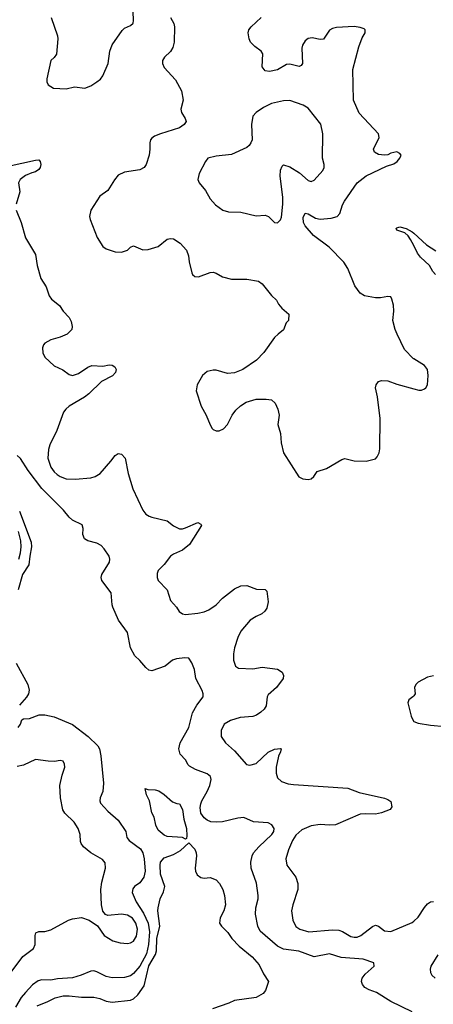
# Model space of a CAD drawing. Header units: inches. Extents: x 1694797 to 1849917, y 907313 to 1017959.
# Tile 234 of 256: x 1787426 to 1790128, y 945620 to 952056. Entities that reach past the tile are written whole.
import ezdxf

# ---------------------------------------------------------------- set-up
doc = ezdxf.new("R2010")
doc.units = ezdxf.units.IN
doc.header["$MEASUREMENT"] = 0
for name, color, linetype in [('B7984', 7, 'Continuous'), ('B7985', 7, 'Continuous'), ('B7994', 7, 'Continuous'), ('B7995', 7, 'Continuous')]:
    doc.layers.add(name, color=color, linetype=linetype)

msp = doc.modelspace()

# ---------------------------------------------------------------- linework, layer by layer
at = {"layer": 'B7984', "color": 5}
for points, elevation in [([(1787735.5, 950000), (1787690, 949979.6), (1787630, 949963.6), (1787590, 949942), (1787580.4, 949930), (1787575.3, 949910), (1787578, 949878), (1787590, 949850.8), (1787650, 949792.7), (1787708.1, 949768.1), (1787750, 949737), (1787770, 949730.3), (1787810, 949743.8), (1787870, 949785.5), (1787896.5, 949796.5), (1787970, 949791.2), (1788010, 949799), (1788030, 949796.8), (1788046.9, 949786.9), (1788055.3, 949770), (1788051.6, 949750), (1788032.7, 949727.3), (1787960.3, 949690), (1787877.4, 949610), (1787850, 949588.9), (1787750, 949528.9), (1787727.2, 949510), (1787712.3, 949490), (1787668, 949370), (1787623.5, 949276.5), (1787613.7, 949246.3), (1787610.2, 949190), (1787630.2, 949130), (1787650, 949101.5), (1787670, 949083.6), (1787690, 949069.2), (1787730, 949055.2), (1787788.5, 949051.5), (1787890, 949060.2), (1787919.5, 949070), (1787950.5, 949089.5), (1788022.2, 949170), (1788050, 949208), (1788070, 949220.5), (1788090, 949216.3), (1788114.4, 949190), (1788134.6, 949090), (1788164.9, 948990), (1788230.3, 948850), (1788250, 948824.6), (1788270.6, 948810), (1788290, 948803.8), (1788390, 948780.4), (1788430, 948747.6), (1788470, 948728.3), (1788490, 948728.4), (1788510, 948735), (1788590, 948769), (1788610, 948759.1), (1788612.6, 948750), (1788535.6, 948624.4), (1788490, 948588.2), (1788430, 948561.7), (1788411.1, 948548.9), (1788370, 948494), (1788330, 948455.1), (1788323.8, 948436.2), (1788323.7, 948410), (1788330.4, 948390), (1788388.5, 948330), (1788410, 948258.8), (1788450, 948215.5), (1788468.3, 948188.3), (1788490, 948171.7), (1788510, 948167.3), (1788590, 948176.6), (1788630, 948185.2), (1788661.6, 948198.4), (1788709.7, 948230), (1788750, 948274.6), (1788770, 948290.3), (1788830, 948334.9), (1788870, 948355.3), (1788910, 948357.6), (1788973.5, 948333.5), (1789030.4, 948330.3), (1789040.5, 948320.5), (1789048.7, 948250), (1789040.3, 948210), (1789028.4, 948190), (1789008.2, 948171.8), (1788970, 948155.6), (1788931.8, 948130), (1788870, 948058.4), (1788850, 948017.2), (1788830.3, 947950), (1788822, 947910), (1788821.6, 947870), (1788836.3, 947830), (1788856.4, 947816.4), (1788950, 947813.4), (1789010, 947822.9), (1789110.7, 947810), (1789141.3, 947790), (1789148.7, 947770), (1789147, 947750), (1789103.6, 947690), (1789050, 947643), (1789042.6, 947630), (1789035.3, 947570), (1789022, 947550), (1789000.3, 947530), (1788973.1, 947510), (1788950, 947500.3), (1788865.6, 947494.4), (1788804.1, 947475.9), (1788761.6, 947450), (1788742, 947410), (1788743, 947370), (1788770.5, 947330), (1788830, 947277.6), (1788907.2, 947187.2), (1788930, 947182), (1788970, 947194.4), (1789050, 947268.9), (1789090, 947288.5), (1789130, 947293), (1789134, 947290), (1789130.5, 947270.5), (1789117.4, 947242.6), (1789102, 947170), (1789100.7, 947130), (1789110, 947099.3), (1789135.8, 947075.8), (1789180.7, 947060.7), (1789215.6, 947055.6), (1789570, 947032.9), (1789644, 947004), (1789810, 946966.7), (1789830, 946959.3), (1789850, 946944.7), (1789856.3, 946910), (1789846, 946894), (1789789, 946871), (1789750, 946862.7), (1789685.5, 946865.5), (1789650, 946861.7), (1789490, 946793.6), (1789450, 946789.8), (1789390, 946794.3), (1789330, 946786.1), (1789270, 946759.9), (1789230, 946725.8), (1789207.9, 946690), (1789181.1, 946630), (1789163.6, 946570), (1789171.4, 946530), (1789228.9, 946450), (1789244, 946410), (1789243.9, 946370), (1789210.2, 946270), (1789202.4, 946230), (1789210.2, 946170.2), (1789229.4, 946129.4), (1789257.1, 946110), (1789314.2, 946094.2), (1789470, 946107), (1789510, 946103.5), (1789534.8, 946094.8), (1789590, 946063.2), (1789610, 946057.7), (1789630, 946059), (1789654.3, 946070), (1789730, 946127.7), (1789750, 946136.9), (1789770, 946130.3), (1789810, 946099.1), (1789850, 946094.7), (1789990, 946154.9), (1790000, 946163.4)], 780), ([(1789115.5, 950000), (1789090, 949979.3), (1789020.5, 949879.5), (1788974, 949830), (1788884, 949770), (1788830, 949746.9), (1788783, 949743), (1788710, 949765.1), (1788690, 949765.6), (1788650, 949756.9), (1788620.4, 949730), (1788585.3, 949670), (1788579.6, 949630), (1788611.4, 949530), (1788644.7, 949470), (1788670, 949407.3), (1788684, 949384), (1788690, 949376.3), (1788710, 949368.4), (1788730, 949368.5), (1788758, 949382), (1788782.4, 949410), (1788814, 949470), (1788836.9, 949503.1), (1788868.2, 949531.8), (1788904.7, 949555.3), (1788970, 949574.9), (1789035.6, 949575.6), (1789070.2, 949570.2), (1789094.9, 949550), (1789113.4, 949510), (1789120.3, 949470), (1789112.7, 949410), (1789130.3, 949350.3), (1789134.3, 949290), (1789150, 949224.9), (1789250, 949066.8), (1789274.7, 949054.7), (1789310, 949049.3), (1789330, 949055.5), (1789347.2, 949070), (1789370, 949102.6), (1789430, 949122), (1789530, 949181.3), (1789550, 949186.7), (1789610, 949173.4), (1789690, 949170.6), (1789750, 949186), (1789762, 949198), (1789774.9, 949225.1), (1789778.7, 949250), (1789781, 949450), (1789764.5, 949590), (1789749.8, 949650), (1789755.1, 949670), (1789769.8, 949690.2), (1789790, 949697), (1789830, 949695.5), (1789890, 949673.6), (1790000, 949643)], 820), ([(1790000, 949839.5), (1789999.7, 949839.7), (1789939.2, 949899.2), (1789892, 950000)], 820), ([(1789990, 945570.2), (1789850, 945638.8), (1789756.6, 945696.6), (1789710, 945713.4), (1789681.7, 945730), (1789665.2, 945750), (1789659.7, 945770), (1789662.7, 945790), (1789682.2, 945817.8), (1789742.4, 945870), (1789738.8, 945890), (1789670, 945915.5), (1789526.6, 945926.6), (1789450, 945950.2), (1789350, 945930.1), (1789250, 945967.1), (1789150, 945980.5), (1789110, 946000.2), (1788997.7, 946097.7), (1788982, 946130), (1788967.5, 946210), (1788969.3, 946250), (1788984.2, 946310), (1788984.7, 946330), (1788972.1, 946412.1), (1788938.3, 946510), (1788936.1, 946550), (1788945, 946590), (1788954.2, 946610), (1788987.2, 946650), (1789073.2, 946730), (1789087.1, 946750), (1789089.1, 946770), (1789073.2, 946793.2), (1789050, 946805.8), (1788953.5, 946813.5), (1788890, 946840.3), (1788850, 946837.5), (1788750, 946812.8), (1788710.1, 946810.1), (1788673.6, 946813.6), (1788650, 946824.1), (1788630, 946839.7), (1788610, 946868.9), (1788605.8, 946905.8), (1788609.2, 946930), (1788615.1, 946950), (1788651.3, 947010), (1788667.6, 947050), (1788677.1, 947090), (1788671.5, 947110), (1788650, 947125.4), (1788574.7, 947154.7), (1788536.1, 947176.1), (1788526.2, 947186.2), (1788510, 947218), (1788475.3, 947255.3), (1788465.7, 947290), (1788474.6, 947330), (1788530.2, 947430.2), (1788555.5, 947524.5), (1788583.9, 947576.1), (1788623.8, 947630), (1788625.5, 947650), (1788618, 947670), (1788575.5, 947750), (1788567.5, 947807.5), (1788550, 947852), (1788530, 947882), (1788504.7, 947884.7), (1788450, 947878), (1788425.2, 947870), (1788376, 947830), (1788290, 947800.5), (1788270, 947804.9), (1788250, 947820.7), (1788210, 947867.3), (1788177, 947897), (1788150.4, 947950), (1788130.4, 948050), (1788071.5, 948131.5), (1788035.3, 948215.3), (1788030.2, 948230.2), (1788023.1, 948310), (1787961.6, 948390), (1787958.4, 948410), (1787962.4, 948430), (1788011.6, 948510), (1788014.9, 948530), (1788010.3, 948550.2), (1787978, 948598), (1787958.5, 948618.5), (1787930, 948634), (1787871.3, 948650), (1787850, 948662.8), (1787837.3, 948690), (1787840.7, 948730), (1787834, 948754), (1787770, 948784.2), (1787750, 948803.7), (1787712.9, 948850), (1787570, 948992), (1787481.6, 949110), (1787430, 949187.7), (1787410, 949207.6)], 760), ([(1787424.2, 948844.2), (1787501.2, 948641.2), (1787503.8, 948610), (1787491.7, 948550), (1787486.4, 948493.6), (1787444.9, 948430), (1787416.1, 948330)], 760), ([(1787420.1, 948530), (1787432, 948570), (1787436.1, 948610), (1787432.4, 948650), (1787418, 948710)], 780), ([(1787402.7, 947850), (1787478, 947710), (1787486.6, 947673.4), (1787482.5, 947650), (1787470, 947628.4), (1787424.7, 947575.3)], 760), ([(1790000, 947636.6), (1789994.8, 947630), (1789968.2, 947610), (1789962.4, 947590), (1789983.4, 947503.4), (1789998.8, 947470), (1790000, 947469.5)], 820), ([(1787415, 947430), (1787432, 947450), (1787440.7, 947479.3), (1787450, 947486), (1787490, 947489.1), (1787553.1, 947513.1), (1787590, 947511.5), (1787650, 947498.5), (1787770, 947449.4), (1787872.4, 947370), (1787937.3, 947310), (1787947.6, 947290), (1787956.5, 947243.5), (1787974.2, 947065.8), (1787970, 947011), (1787951.5, 946970), (1787949.7, 946950), (1787954.7, 946934.7), (1788002.6, 946882.6), (1788070, 946823.5), (1788119.5, 946750), (1788126.3, 946710), (1788141.8, 946690), (1788215.9, 946635.9), (1788230.8, 946610), (1788238.2, 946570), (1788244.8, 946490), (1788236.6, 946450), (1788210, 946413.1), (1788176.4, 946390), (1788164.6, 946375.4), (1788161, 946350), (1788186.4, 946290), (1788235.3, 946215.3), (1788265.9, 946150), (1788273.7, 946093.7), (1788267.3, 946010), (1788254.7, 945950), (1788210, 945870.2), (1788170, 945821.3), (1788150, 945806.9), (1788110, 945796.1), (1788030, 945792.3), (1787990, 945801.6), (1787930, 945832), (1787910, 945837.8), (1787890, 945837.2), (1787827, 945810), (1787770, 945793.4), (1787673.3, 945786.7), (1787630, 945778.4), (1787570, 945779.7), (1787546.7, 945773.3), (1787510, 945746.7), (1787462.7, 945697.3), (1787436.3, 945663.7), (1787398.3, 945601.7)], 760), ([(1787370, 945830.3), (1787446.7, 945933.3), (1787516.4, 945983.6), (1787526, 946010), (1787526.3, 946070), (1787532.1, 946087.9), (1787550, 946096.3), (1787590, 946094.9), (1787630, 946106), (1787745.1, 946170), (1787770, 946179.6), (1787830, 946187.6), (1787880.7, 946170), (1787933.7, 946133.7), (1787977.1, 946070), (1788034.4, 946034.4), (1788081.6, 946021.6), (1788130, 946016.9), (1788150, 946020.8), (1788170, 946031.7), (1788190, 946064.9), (1788195.8, 946110), (1788185.2, 946150), (1788163.6, 946183.6), (1788130, 946202.1), (1788091.6, 946208.4), (1788001.4, 946201.4), (1787986.3, 946206.3), (1787968.3, 946228.3), (1787959.7, 946270), (1787955.9, 946370), (1787961.6, 946418.4), (1787987.4, 946510), (1787983.9, 946543.9), (1787966.1, 946566.1), (1787890, 946609), (1787842.4, 946650), (1787827.8, 946670), (1787823.8, 946683.8), (1787820.7, 946730), (1787808.2, 946768.2), (1787782, 946810), (1787719.7, 946870), (1787708.5, 946890), (1787691.7, 946970), (1787688.6, 947050), (1787702.8, 947117.2), (1787720.5, 947170), (1787719.6, 947190), (1787710, 947209.2), (1787690, 947212.8), (1787652.8, 947207.2), (1787611.5, 947208.5), (1787530, 947220.4), (1787450, 947183.8), (1787410, 947174.3)], 780), ([(1787539.7, 945610), (1787610, 945637.7), (1787656.8, 945663.2), (1787710, 945674.4), (1787750, 945674.8), (1787830, 945666.4), (1787910, 945666.7), (1787950, 945657.7), (1787990, 945641.4), (1788030, 945634.6), (1788150, 945646.6), (1788170, 945656.3), (1788197.5, 945682.5), (1788238.6, 945741.4), (1788270, 945871.1), (1788313.9, 945946.1), (1788320.3, 945970), (1788321.2, 946050), (1788341.9, 946130), (1788328.7, 946230), (1788329.7, 946250.2), (1788344.4, 946310), (1788365.6, 946354.4), (1788373.3, 946390), (1788344.9, 946470), (1788342.5, 946530), (1788346.6, 946550), (1788370, 946577.6), (1788430, 946599.2), (1788475.7, 946624.3), (1788530, 946676), (1788570, 946633), (1788579.3, 946610), (1788581.6, 946590), (1788571.7, 946510), (1788573.7, 946490), (1788586, 946466), (1788610, 946448.4), (1788630, 946445.3), (1788670, 946448.4), (1788710, 946433), (1788730.4, 946410), (1788753.7, 946370), (1788764.9, 946330), (1788770.3, 946270), (1788759.5, 946230), (1788735.9, 946184.1), (1788731.6, 946150), (1788744.2, 946130), (1788784.9, 946090), (1788811, 946051), (1788859.3, 945999.3), (1788944.4, 945930), (1788990, 945878), (1789018.7, 945818.7), (1789052, 945770), (1789031, 945710), (1789016, 945690), (1788970, 945664.5), (1788830, 945645.2), (1788793, 945627), (1788686, 945590)], 740)]:
    msp.add_lwpolyline(points, dxfattribs=dict(at, elevation=elevation))
at = {"layer": 'B7984', "color": 5, "elevation": 740}
msp.add_lwpolyline([(1788510, 946699), (1788489.7, 946709.7), (1788390, 946716.9), (1788370, 946725.1), (1788330, 946758.4), (1788315.1, 946790), (1788303.9, 946843.9), (1788289.5, 946870.5), (1788274, 946950), (1788255.3, 946990), (1788246, 947030), (1788263.6, 947023.6), (1788310, 947021), (1788334.4, 947014.4), (1788370, 946992), (1788423.6, 946943.6), (1788452.7, 946932.7), (1788470.9, 946930.9), (1788490, 946894), (1788499.1, 946830), (1788514.9, 946770), (1788518, 946722), (1788515.5, 946704.5)], close=True, dxfattribs=at)
at = {"layer": 'B7985', "color": 5}
for points, elevation in [([(1787631.6, 952070), (1787673.4, 951950), (1787674.9, 951930), (1787665.7, 951830), (1787651.6, 951808.4), (1787628.4, 951790), (1787602.4, 951670), (1787603.8, 951650), (1787612.7, 951630), (1787647.4, 951607.4), (1787730, 951603.6), (1787783.9, 951616.1), (1787852, 951608), (1787890, 951623.5), (1787930, 951649.2), (1787952.9, 951667.1), (1787970, 951688.9), (1788003.7, 951770), (1788013.8, 951850), (1788029.2, 951890.8), (1788094.8, 951985.2), (1788110, 952000.4), (1788150, 952017.1), (1788166.2, 952033.8), (1788169.6, 952050), (1788168.2, 952110)], 820), ([(1788411.2, 952071.2), (1788432.9, 952030), (1788436.5, 952010), (1788435.6, 951910), (1788426.5, 951873.5), (1788411, 951849), (1788372.2, 951810), (1788358.7, 951790), (1788358, 951770), (1788370, 951744.4), (1788443.4, 951663.4), (1788483.7, 951590), (1788494.4, 951530), (1788478, 951470), (1788482, 951450), (1788506.7, 951410), (1788512.4, 951390), (1788501.3, 951370), (1788470.4, 951350), (1788346.4, 951310), (1788306.1, 951293.9), (1788290, 951282), (1788279.6, 951270), (1788275.3, 951250), (1788276.9, 951210), (1788271.2, 951170), (1788252.2, 951110), (1788238.9, 951090), (1788210, 951075.3), (1788110, 951059.8), (1788070, 951039.3), (1788044.7, 951010), (1788000.7, 950939.3), (1787950, 950902), (1787890.4, 950810), (1787881.6, 950770), (1787885.5, 950750), (1787931.9, 950631.9), (1787970, 950573.4), (1787990, 950558.4), (1788050, 950538), (1788090, 950536.5), (1788129.3, 950550), (1788150, 950568.2), (1788170, 950577), (1788230, 950551.6), (1788266.1, 950553.9), (1788330, 950573.4), (1788390, 950620.4), (1788410, 950626.7), (1788430, 950623.1), (1788475.3, 950595.3), (1788515.8, 950550), (1788528.1, 950511.9), (1788532.8, 950472.8), (1788550, 950402), (1788554.8, 950390), (1788570, 950377.3), (1788594.4, 950374.4), (1788670, 950404), (1788690, 950404.9), (1788710, 950399.1), (1788750, 950375.8), (1788810, 950360.3), (1788910, 950360.3), (1788986.6, 950346.6), (1789010.8, 950330), (1789070, 950252), (1789103.6, 950223.6), (1789116.9, 950196.9), (1789138, 950170), (1789184.7, 950130), (1789182, 950090), (1789166.4, 950073.6), (1789150, 950028), (1789115.5, 950000)], 820), ([(1789892, 950000), (1789878, 950030), (1789864.2, 950090), (1789869.6, 950150), (1789867.3, 950190), (1789858, 950230), (1789850, 950244), (1789830, 950246), (1789782.9, 950237.1), (1789750, 950236.9), (1789679, 950250), (1789650, 950268), (1789615.4, 950315.4), (1789570, 950429.5), (1789544.4, 950470), (1789446.8, 950570), (1789345.7, 950645.7), (1789290, 950707.8), (1789279.1, 950730), (1789277.2, 950762.8), (1789290, 950790.3), (1789310, 950786.2), (1789359.1, 950759.1), (1789390, 950752.3), (1789460.5, 950759.5), (1789499.6, 950770), (1789516.8, 950790), (1789534.3, 950845.7), (1789546.9, 950870), (1789630, 950990.3), (1789690, 951034.9), (1789822.4, 951097.6), (1789870, 951114), (1789892.7, 951130), (1789909, 951150), (1789917.2, 951170), (1789910, 951182), (1789890, 951192.7), (1789850, 951182.7), (1789830, 951172), (1789810, 951169.3), (1789770, 951175.1), (1789744, 951190), (1789737.2, 951210), (1789774.7, 951285.2), (1789769.8, 951310), (1789644.1, 951444.1), (1789606, 951530), (1789602.7, 951730), (1789642.3, 951877.7), (1789663.7, 951936.3), (1789682.4, 951970), (1789682.7, 951990), (1789676.1, 951996.1), (1789650, 952005.6), (1789610, 952011.3), (1789495.1, 952004.9), (1789470, 951998.7), (1789450, 951987), (1789410, 951929.6), (1789390, 951925.4), (1789336.6, 951936.6), (1789310, 951933.1), (1789290, 951917.4), (1789273.8, 951890), (1789270.2, 951870), (1789272.8, 951770), (1789264.1, 951755.9), (1789250.7, 951750), (1789190, 951766.2), (1789170, 951762.5), (1789110, 951727.4), (1789057.4, 951717.4), (1789030, 951722.3), (1789010, 951747.3), (1789013.4, 951833.4), (1789004.4, 951850), (1788961.6, 951881.6), (1788934.8, 951910), (1788924.3, 951930), (1788918.1, 951970), (1788923.9, 951990), (1788937.3, 952010), (1789004, 952070)], 820), ([(1787350, 951098), (1787530, 951138), (1787550, 951140.5), (1787560.5, 951130), (1787563.1, 951110), (1787558.6, 951090), (1787550, 951076.3), (1787530, 951062.4), (1787504.3, 951055.7), (1787463.6, 951036.4), (1787429.6, 951010.4), (1787417.8, 950990), (1787426.5, 950930), (1787403.5, 950850)], 780), ([(1787402.6, 950810), (1787434.4, 950730), (1787462.9, 950630), (1787530, 950522), (1787540.1, 950450), (1787563.5, 950363.5), (1787599.5, 950310), (1787619.1, 950250), (1787633.4, 950230), (1787686.6, 950186.6), (1787710.4, 950150), (1787748.5, 950108.5), (1787762.2, 950082.2), (1787769.2, 950050), (1787766.5, 950030), (1787738.6, 950001.4), (1787735.5, 950000)], 780), ([(1790000, 950579.2), (1789979.7, 950619.7), (1789963.1, 950643.1), (1789942.4, 950662.4), (1789890, 950680.7), (1789884.7, 950690), (1789890, 950696), (1789910, 950701.3), (1789950, 950690.8), (1789990, 950670.1), (1790000, 950660.8)], 780)]:
    msp.add_lwpolyline(points, dxfattribs=dict(at, elevation=elevation))
at = {"layer": 'B7985', "color": 5, "elevation": 840}
msp.add_lwpolyline([(1789190, 951528), (1789150, 951526.3), (1789071.9, 951508.1), (1789018.7, 951481.3), (1788970.4, 951449.6), (1788950, 951426), (1788940.5, 951370), (1788943.7, 951270), (1788937, 951250), (1788925.7, 951234.3), (1788910, 951220.5), (1788810, 951175.4), (1788710, 951163.5), (1788656, 951150), (1788639.1, 951130), (1788599.1, 951050), (1788590.7, 951010.7), (1788597.3, 950990), (1788639.9, 950939.9), (1788670, 950884.9), (1788706.1, 950846.1), (1788751.9, 950811.9), (1788790, 950800.4), (1788870, 950798.4), (1788970, 950773.4), (1789030, 950779.1), (1789050.4, 950770.4), (1789090, 950730.7), (1789110, 950728.2), (1789130, 950746.8), (1789135.8, 950764.2), (1789145.7, 950850), (1789144.4, 950895.6), (1789127.6, 951032.4), (1789130, 951072), (1789141.2, 951098.8), (1789150, 951106.8), (1789190, 951094), (1789254.2, 951054.2), (1789310, 951005.3), (1789330, 950997.6), (1789350, 951006), (1789406, 951070), (1789414.3, 951090), (1789415.1, 951110), (1789405.1, 951150), (1789407.1, 951310), (1789392.7, 951372.7), (1789310, 951477), (1789277, 951497)], close=True, dxfattribs=at)
at = {"layer": 'B7994', "color": 5}
for points, elevation in [([(1790000, 949643), (1790033.7, 949633.7), (1790050, 949633.4), (1790070, 949642), (1790079.3, 949650), (1790089.3, 949670), (1790093.6, 949730), (1790089.6, 949770), (1790070, 949795.1), (1790000, 949839.5)], 820), ([(1790130, 947767.3), (1790090, 947758.4), (1790030, 947726), (1790014, 947710), (1790005.5, 947690), (1790010.6, 947650), (1790000, 947636.6)], 820), ([(1790000, 947469.5), (1790030, 947457.1), (1790110, 947444.2), (1790204.2, 947435.8)], 820), ([(1790000, 946163.4), (1790030, 946188.9), (1790070, 946253.1), (1790090, 946276), (1790110, 946288.8), (1790130, 946291.8)], 780), ([(1790156.8, 945943.2), (1790111.8, 945870), (1790106.7, 945850), (1790108.7, 945828.7), (1790119.1, 945810), (1790140.7, 945790)], 780)]:
    msp.add_lwpolyline(points, dxfattribs=dict(at, elevation=elevation))
at = {"layer": 'B7995', "color": 5, "elevation": 780}
for points in [[(1790000, 950660.8), (1790083.3, 950583.3), (1790144.2, 950544.2)], [(1790142.9, 950390), (1790125.3, 950410), (1790102.4, 950450), (1790043.6, 950503.6), (1790024.7, 950530), (1790000, 950579.2)]]:
    msp.add_lwpolyline(points, dxfattribs=at)

doc.saveas('drawing.dxf')
